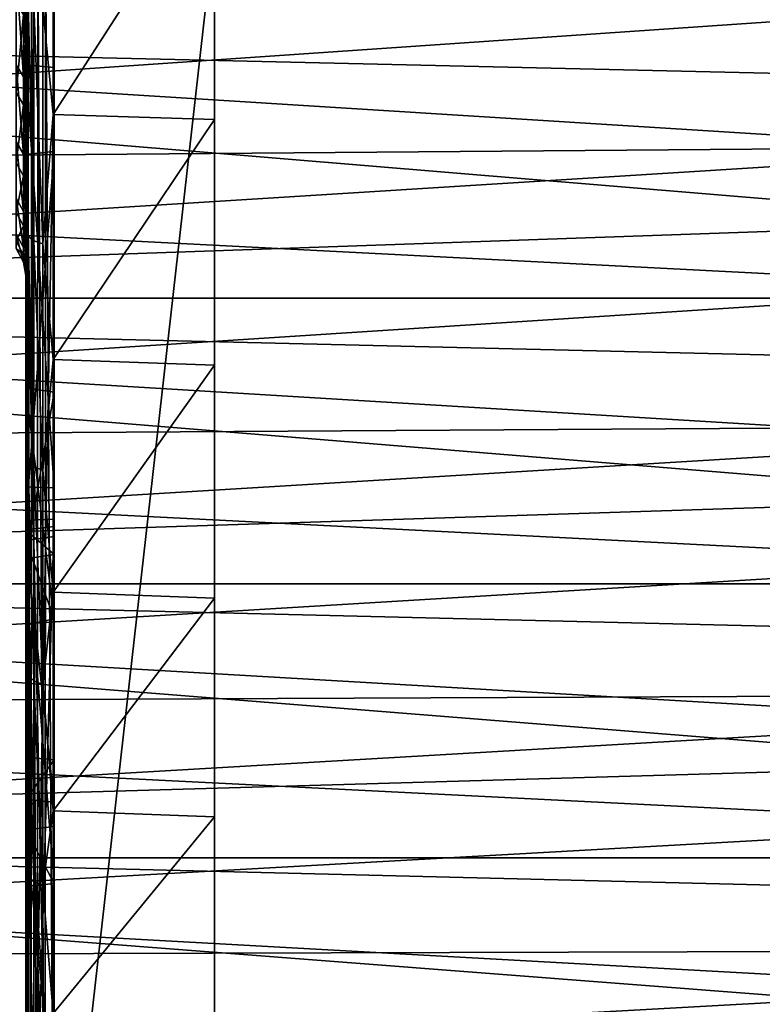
# Model space of a CAD drawing. Header units: millimetres. Extents: x -41 to 9, y -3 to 403.
# Tile 74 of 256: x -26.54 to -18.66, y 36.24 to 46.69. Entities that reach past the tile are written whole.
import ezdxf

# ---------------------------------------------------------------- set-up
doc = ezdxf.new("R2010")
doc.units = ezdxf.units.MM
doc.header["$LTSCALE"] = 81.481481
for name, color, linetype in [('1268', 7, 'CONTINUOUS'), ('1269', 7, 'CONTINUOUS'), ('1271', 7, 'CONTINUOUS'), ('1299', 7, 'CONTINUOUS'), ('645', 7, 'CONTINUOUS'), ('646', 7, 'CONTINUOUS'), ('650', 7, 'CONTINUOUS'), ('656', 7, 'CONTINUOUS'), ('668', 7, 'CONTINUOUS'), ('673', 7, 'CONTINUOUS'), ('675', 7, 'CONTINUOUS'), ('724', 7, 'CONTINUOUS'), ('725', 7, 'CONTINUOUS'), ('726', 7, 'CONTINUOUS'), ('727', 7, 'CONTINUOUS'), ('728', 7, 'CONTINUOUS'), ('729', 7, 'CONTINUOUS'), ('730', 7, 'CONTINUOUS'), ('731', 7, 'CONTINUOUS'), ('733', 7, 'CONTINUOUS'), ('734', 7, 'CONTINUOUS'), ('735', 7, 'CONTINUOUS'), ('736', 7, 'CONTINUOUS'), ('737', 7, 'CONTINUOUS'), ('738', 7, 'CONTINUOUS'), ('739', 7, 'CONTINUOUS'), ('740', 7, 'CONTINUOUS'), ('741', 7, 'CONTINUOUS'), ('742', 7, 'CONTINUOUS'), ('743', 7, 'CONTINUOUS')]:
    doc.layers.add(name, color=color, linetype=linetype)

msp = doc.modelspace()

# ---------------------------------------------------------------- linework, layer by layer
at = {"layer": '1268', "linetype": 'Continuous'}
for points in [[(9.125, 46.869, -91.42), (9.125, 43.737, -90.265), (-40.875, 46.868, -91.42), (9.125, 46.869, -91.42)], [(-40.875, 46.868, -91.42), (9.125, 43.737, -90.265), (-40.875, 43.737, -90.265), (-40.875, 46.868, -91.42)], [(-40.875, 43.737, -90.265), (9.125, 40.707, -88.869), (-40.875, 40.706, -88.868), (-40.875, 43.737, -90.265)], [(9.125, 43.737, -90.265), (9.125, 40.707, -88.869), (-40.875, 43.737, -90.265), (9.125, 43.737, -90.265)], [(9.125, 40.707, -88.869), (9.125, 37.795, -87.238), (-40.875, 40.706, -88.868), (9.125, 40.707, -88.869)], [(-40.875, 40.706, -88.868), (9.125, 37.795, -87.238), (-40.875, 37.795, -87.238), (-40.875, 40.706, -88.868)], [(-40.875, 37.795, -87.238), (9.125, 35.02, -85.384), (-40.875, 35.019, -85.383), (-40.875, 37.795, -87.238)], [(9.125, 37.795, -87.238), (9.125, 35.02, -85.384), (-40.875, 37.795, -87.238), (9.125, 37.795, -87.238)]]:
    msp.add_3dface(points, dxfattribs=at)
at = {"layer": '1269', "linetype": 'Continuous'}
for points in [[(-40.875, 43.737, -11.735), (9.125, 46.867, -10.58), (-40.875, 46.867, -10.58), (-40.875, 43.737, -11.735)], [(9.125, 43.736, -11.735), (9.125, 46.867, -10.58), (-40.875, 43.737, -11.735), (9.125, 43.736, -11.735)], [(-40.875, 40.706, -13.132), (9.125, 43.736, -11.735), (-40.875, 43.737, -11.735), (-40.875, 40.706, -13.132)], [(9.125, 40.706, -13.132), (9.125, 43.736, -11.735), (-40.875, 40.706, -13.132), (9.125, 40.706, -13.132)], [(9.125, 37.794, -14.763), (9.125, 40.706, -13.132), (-40.875, 37.795, -14.762), (9.125, 37.794, -14.763)], [(-40.875, 37.795, -14.762), (9.125, 40.706, -13.132), (-40.875, 40.706, -13.132), (-40.875, 37.795, -14.762)], [(-40.875, 35.02, -16.616), (9.125, 37.794, -14.763), (-40.875, 37.795, -14.762), (-40.875, 35.02, -16.616)], [(9.125, 35.02, -16.616), (9.125, 37.794, -14.763), (-40.875, 35.02, -16.616), (9.125, 35.02, -16.616)]]:
    msp.add_3dface(points, dxfattribs=at)
at = {"layer": '1271', "linetype": 'Continuous'}
for points in [[(-40.875, 48.161, -88.998), (-40.875, 45.141, -87.922), (-15.675, 46.868, -88.571), (-40.875, 48.161, -88.998)], [(-15.675, 46.868, -88.571), (-40.875, 45.141, -87.922), (-15.675, 45.345, -88.004), (-15.675, 46.868, -88.571)], [(-15.675, 45.345, -88.004), (-40.875, 45.141, -87.922), (-15.675, 43.847, -87.375), (-15.675, 45.345, -88.004)], [(-40.875, 45.141, -87.922), (-40.875, 42.219, -86.607), (-15.675, 43.847, -87.375), (-40.875, 45.141, -87.922)], [(-15.675, 43.847, -87.375), (-40.875, 42.219, -86.607), (-15.675, 42.375, -86.685), (-15.675, 43.847, -87.375)], [(-15.675, 42.375, -86.685), (-40.875, 42.219, -86.607), (-15.675, 40.934, -85.936), (-15.675, 42.375, -86.685)], [(-40.875, 42.219, -86.607), (-40.875, 39.411, -85.061), (-15.675, 40.934, -85.936), (-40.875, 42.219, -86.607)], [(-15.675, 40.934, -85.936), (-40.875, 39.411, -85.061), (-15.675, 39.524, -85.129), (-15.675, 40.934, -85.936)], [(-15.675, 39.524, -85.129), (-40.875, 39.411, -85.061), (-15.675, 38.148, -84.264), (-15.675, 39.524, -85.129)], [(-40.875, 39.411, -85.061), (-40.875, 36.737, -83.293), (-15.675, 38.148, -84.264), (-40.875, 39.411, -85.061)], [(-15.675, 38.148, -84.264), (-40.875, 36.737, -83.293), (-15.675, 36.808, -83.344), (-15.675, 38.148, -84.264)], [(-15.675, 36.808, -83.344), (-40.875, 36.737, -83.293), (-15.675, 35.507, -82.371), (-15.675, 36.808, -83.344)], [(-40.875, 36.737, -83.293), (-40.875, 34.214, -81.317), (-15.675, 35.507, -82.371), (-40.875, 36.737, -83.293)]]:
    msp.add_3dface(points, dxfattribs=at)
at = {"layer": '1299', "linetype": 'Continuous'}
for points in [[(-40.875, 46.639, -13.51), (-40.875, 49.699, -12.556), (-15.675, 47.593, -13.183), (-40.875, 46.639, -13.51)], [(-40.875, 46.639, -13.51), (-15.675, 47.593, -13.183), (-15.675, 46.059, -13.721), (-40.875, 46.639, -13.51)], [(-40.875, 46.639, -13.51), (-15.675, 46.059, -13.721), (-15.675, 44.549, -14.321), (-40.875, 46.639, -13.51)], [(-40.875, 43.666, -14.706), (-40.875, 46.639, -13.51), (-15.675, 44.549, -14.321), (-40.875, 43.666, -14.706)], [(-40.875, 43.666, -14.706), (-15.675, 44.549, -14.321), (-15.675, 43.065, -14.983), (-40.875, 43.666, -14.706)], [(-40.875, 43.666, -14.706), (-15.675, 43.065, -14.983), (-15.675, 41.609, -15.704), (-40.875, 43.666, -14.706)], [(-40.875, 40.798, -16.138), (-40.875, 43.666, -14.706), (-15.675, 41.609, -15.704), (-40.875, 40.798, -16.138)], [(-40.875, 40.798, -16.138), (-15.675, 41.609, -15.704), (-15.675, 40.183, -16.484), (-40.875, 40.798, -16.138)], [(-40.875, 38.056, -17.796), (-40.875, 40.798, -16.138), (-15.675, 38.791, -17.322), (-40.875, 38.056, -17.796)], [(-40.875, 40.798, -16.138), (-15.675, 40.183, -16.484), (-15.675, 38.791, -17.322), (-40.875, 40.798, -16.138)], [(-40.875, 38.056, -17.796), (-15.675, 38.791, -17.322), (-15.675, 37.434, -18.216), (-40.875, 38.056, -17.796)], [(-40.875, 35.456, -19.669), (-40.875, 38.056, -17.796), (-15.675, 36.115, -19.164), (-40.875, 35.456, -19.669)], [(-40.875, 38.056, -17.796), (-15.675, 37.434, -18.216), (-15.675, 36.115, -19.164), (-40.875, 38.056, -17.796)]]:
    msp.add_3dface(points, dxfattribs=at)
at = {"layer": '645', "linetype": 'Continuous'}
for points in [[(-24.475, 32.558, -45.223), (-24.475, 54.035, -83.965), (-24.475, 47.526, -55.241), (-24.475, 32.558, -45.223)], [(-24.475, 51.157, -83.312), (-24.475, 54.035, -83.965), (-24.475, 32.558, -45.223), (-24.475, 51.157, -83.312)], [(-24.475, 51.943, -40.742), (-24.475, 32.558, -45.223), (-24.475, 51.318, -41.09), (-24.475, 51.943, -40.742)], [(-24.475, 48.409, -26.044), (-24.475, 32.558, -45.223), (-24.475, 51.943, -40.742), (-24.475, 48.409, -26.044)], [(-24.475, 51.318, -41.09), (-24.475, 32.558, -45.223), (-24.475, 50.734, -41.733), (-24.475, 51.318, -41.09)], [(-24.475, 48.348, -82.408), (-24.475, 51.157, -83.312), (-24.475, 32.558, -45.223), (-24.475, 48.348, -82.408)], [(-24.475, 50.734, -41.733), (-24.475, 32.558, -45.223), (-24.475, 50.09, -42.317), (-24.475, 50.734, -41.733)], [(-24.475, 50.09, -42.317), (-24.475, 32.558, -45.223), (-24.475, 49.742, -42.943), (-24.475, 50.09, -42.317)], [(-24.475, 49.742, -42.943), (-24.475, 32.558, -45.223), (-24.475, 49.351, -43.544), (-24.475, 49.742, -42.943)], [(-24.475, 49.351, -43.544), (-24.475, 32.558, -45.223), (-24.475, 48.92, -44.116), (-24.475, 49.351, -43.544)], [(-24.475, 48.92, -44.116), (-24.475, 32.558, -45.223), (-24.475, 48.452, -44.657), (-24.475, 48.92, -44.116)], [(-24.475, 48.452, -44.657), (-24.475, 32.558, -45.223), (-24.475, 48.123, -45.462), (-24.475, 48.452, -44.657)], [(-24.475, 48.409, -26.044), (-24.475, 47.318, -21.973), (-24.475, 32.558, -45.223), (-24.475, 48.409, -26.044)], [(-24.475, 33.893, -48.413), (-24.475, 48.348, -82.408), (-24.475, 32.558, -45.223), (-24.475, 33.893, -48.413)], [(-24.475, 45.633, -81.263), (-24.475, 48.348, -82.408), (-24.475, 33.893, -48.413), (-24.475, 45.633, -81.263)], [(-24.475, 48.123, -45.462), (-24.475, 32.558, -45.223), (-24.475, 47.718, -46.231), (-24.475, 48.123, -45.462)], [(-24.475, 47.718, -46.231), (-24.475, 32.558, -45.223), (-24.475, 47.605, -46.938), (-24.475, 47.718, -46.231)], [(-24.475, 32.558, -45.223), (-24.475, 47.43, -20.904), (-24.475, 47.666, -20.079), (-24.475, 32.558, -45.223)], [(-24.475, 47.605, -46.938), (-24.475, 32.558, -45.223), (-24.475, 47.443, -47.635), (-24.475, 47.605, -46.938)], [(-24.475, 47.077, -53.564), (-24.475, 32.558, -45.223), (-24.475, 47.526, -55.241), (-24.475, 47.077, -53.564)], [(-24.475, 47.443, -47.635), (-24.475, 32.558, -45.223), (-24.475, 47.234, -48.321), (-24.475, 47.443, -47.635)], [(-24.475, 47.305, -21.249), (-24.475, 47.43, -20.904), (-24.475, 32.558, -45.223), (-24.475, 47.305, -21.249)], [(-24.475, 47.318, -21.973), (-24.475, 47.267, -21.611), (-24.475, 32.558, -45.223), (-24.475, 47.318, -21.973)], [(-24.475, 47.267, -21.611), (-24.475, 47.305, -21.249), (-24.475, 32.558, -45.223), (-24.475, 47.267, -21.611)], [(-24.475, 47.234, -48.321), (-24.475, 32.558, -45.223), (-24.475, 46.979, -48.99), (-24.475, 47.234, -48.321)], [(-24.475, 47.049, -52.133), (-24.475, 32.558, -45.223), (-24.475, 47.088, -52.848), (-24.475, 47.049, -52.133)], [(-24.475, 47.088, -52.848), (-24.475, 32.558, -45.223), (-24.475, 47.077, -53.564), (-24.475, 47.088, -52.848)], [(-24.475, 46.963, -51.422), (-24.475, 32.558, -45.223), (-24.475, 47.049, -52.133), (-24.475, 46.963, -51.422)], [(-24.475, 46.979, -48.99), (-24.475, 32.558, -45.223), (-24.475, 46.945, -49.858), (-24.475, 46.979, -48.99)], [(-24.475, 46.828, -50.719), (-24.475, 32.558, -45.223), (-24.475, 46.963, -51.422), (-24.475, 46.828, -50.719)], [(-24.475, 46.945, -49.858), (-24.475, 32.558, -45.223), (-24.475, 46.828, -50.719), (-24.475, 46.945, -49.858)], [(-24.475, 34.088, -48.97), (-24.475, 45.633, -81.263), (-24.475, 33.893, -48.413), (-24.475, 34.088, -48.97)], [(-24.475, 43.026, -79.881), (-24.475, 45.633, -81.263), (-24.475, 34.088, -48.97), (-24.475, 43.026, -79.881)], [(-24.475, 34.235, -49.543), (-24.475, 43.026, -79.881), (-24.475, 34.088, -48.97), (-24.475, 34.235, -49.543)], [(-24.475, 40.551, -78.276), (-24.475, 43.026, -79.881), (-24.475, 34.085, -53.039), (-24.475, 40.551, -78.276)], [(-24.475, 34.085, -53.039), (-24.475, 43.026, -79.881), (-24.475, 34.233, -52.47), (-24.475, 34.085, -53.039)], [(-24.475, 34.233, -52.47), (-24.475, 43.026, -79.881), (-24.475, 34.332, -51.888), (-24.475, 34.233, -52.47)], [(-24.475, 34.332, -51.888), (-24.475, 43.026, -79.881), (-24.475, 34.382, -51.303), (-24.475, 34.332, -51.888)], [(-24.475, 34.382, -51.303), (-24.475, 43.026, -79.881), (-24.475, 34.383, -50.712), (-24.475, 34.382, -51.303)], [(-24.475, 34.383, -50.712), (-24.475, 43.026, -79.881), (-24.475, 34.334, -50.125), (-24.475, 34.383, -50.712)], [(-24.475, 34.334, -50.125), (-24.475, 43.026, -79.881), (-24.475, 34.235, -49.543), (-24.475, 34.334, -50.125)], [(-24.475, 38.229, -76.461), (-24.475, 40.551, -78.276), (-24.475, 32.667, -55.598), (-24.475, 38.229, -76.461)], [(-24.475, 32.667, -55.598), (-24.475, 40.551, -78.276), (-24.475, 33.035, -55.138), (-24.475, 32.667, -55.598)], [(-24.475, 33.035, -55.138), (-24.475, 40.551, -78.276), (-24.475, 33.363, -54.647), (-24.475, 33.035, -55.138)], [(-24.475, 33.363, -54.647), (-24.475, 40.551, -78.276), (-24.475, 33.648, -54.133), (-24.475, 33.363, -54.647)], [(-24.475, 33.648, -54.133), (-24.475, 40.551, -78.276), (-24.475, 33.89, -53.595), (-24.475, 33.648, -54.133)], [(-24.475, 33.89, -53.595), (-24.475, 40.551, -78.276), (-24.475, 34.085, -53.039), (-24.475, 33.89, -53.595)], [(-24.475, 36.073, -74.446), (-24.475, 38.229, -76.461), (-24.475, 31.347, -56.773), (-24.475, 36.073, -74.446)], [(-24.475, 31.347, -56.773), (-24.475, 38.229, -76.461), (-24.475, 31.819, -56.42), (-24.475, 31.347, -56.773)], [(-24.475, 31.819, -56.42), (-24.475, 38.229, -76.461), (-24.475, 32.26, -56.026), (-24.475, 31.819, -56.42)], [(-24.475, 32.26, -56.026), (-24.475, 38.229, -76.461), (-24.475, 32.667, -55.598), (-24.475, 32.26, -56.026)]]:
    msp.add_3dface(points, dxfattribs=at)
at = {"layer": '646', "linetype": 'Continuous'}
for points in [[(-26.185, 48.399, -82.363), (-24.475, 48.348, -82.408), (-26.185, 45.687, -81.222), (-26.185, 48.399, -82.363)], [(-24.475, 48.348, -82.408), (-24.475, 45.633, -81.263), (-26.185, 45.687, -81.222), (-24.475, 48.348, -82.408)], [(-26.185, 45.687, -81.222), (-24.475, 45.633, -81.263), (-26.185, 43.086, -79.847), (-26.185, 45.687, -81.222)], [(-24.475, 45.633, -81.263), (-24.475, 43.026, -79.881), (-26.185, 43.086, -79.847), (-24.475, 45.633, -81.263)], [(-26.185, 43.086, -79.847), (-24.475, 43.026, -79.881), (-26.185, 40.615, -78.249), (-26.185, 43.086, -79.847)], [(-24.475, 43.026, -79.881), (-24.475, 40.551, -78.276), (-26.185, 40.615, -78.249), (-24.475, 43.026, -79.881)], [(-26.185, 40.615, -78.249), (-24.475, 40.551, -78.276), (-26.185, 38.295, -76.439), (-26.185, 40.615, -78.249)], [(-24.475, 40.551, -78.276), (-24.475, 38.229, -76.461), (-26.185, 38.295, -76.439), (-24.475, 40.551, -78.276)], [(-26.185, 38.295, -76.439), (-24.475, 38.229, -76.461), (-26.185, 36.143, -74.433), (-26.185, 38.295, -76.439)], [(-24.475, 38.229, -76.461), (-24.475, 36.073, -74.446), (-26.185, 36.143, -74.433), (-24.475, 38.229, -76.461)]]:
    msp.add_3dface(points, dxfattribs=at)
at = {"layer": '650', "linetype": 'Continuous'}
for points in [[(-26.175, 32.59, -45.17), (-24.475, 47.666, -20.079), (-26.175, 47.617, -20.162), (-26.175, 32.59, -45.17)], [(-24.475, 32.558, -45.223), (-24.475, 47.666, -20.079), (-26.175, 32.59, -45.17), (-24.475, 32.558, -45.223)]]:
    msp.add_3dface(points, dxfattribs=at)
at = {"layer": '656', "linetype": 'Continuous'}
for points in [[(-26.475, 38.494, -76.214), (-26.475, 36.361, -74.227), (-26.475, 67.347, -76.929), (-26.475, 38.494, -76.214)], [(-26.475, 36.361, -74.227), (-26.475, 64.153, -66.499), (-26.475, 67.347, -76.929), (-26.475, 36.361, -74.227)], [(-26.475, 40.79, -78.005), (-26.475, 38.494, -76.214), (-26.475, 67.347, -76.929), (-26.475, 40.79, -78.005)], [(-26.475, 43.237, -79.588), (-26.475, 40.79, -78.005), (-26.475, 67.347, -76.929), (-26.475, 43.237, -79.588)], [(-26.475, 66.962, -76.983), (-26.475, 43.237, -79.588), (-26.475, 67.347, -76.929), (-26.475, 66.962, -76.983)], [(-26.475, 45.814, -80.951), (-26.475, 43.237, -79.588), (-26.475, 66.962, -76.983), (-26.475, 45.814, -80.951)], [(-26.475, 66.601, -77.129), (-26.475, 45.814, -80.951), (-26.475, 66.962, -76.983), (-26.475, 66.601, -77.129)], [(-26.475, 48.498, -82.08), (-26.475, 45.814, -80.951), (-26.475, 66.601, -77.129), (-26.475, 48.498, -82.08)], [(-26.475, 64.153, -66.499), (-26.475, 36.361, -74.227), (-26.475, 62.178, -66.897), (-26.475, 64.153, -66.499)], [(-26.475, 36.361, -74.227), (-26.475, 34.411, -72.059), (-26.475, 62.178, -66.897), (-26.475, 36.361, -74.227)], [(-26.475, 62.178, -66.897), (-26.475, 34.411, -72.059), (-26.475, 60.17, -67.044), (-26.475, 62.178, -66.897)], [(-26.475, 60.17, -67.044), (-26.475, 34.411, -72.059), (-26.475, 58.157, -66.939), (-26.475, 60.17, -67.044)], [(-26.475, 58.157, -66.939), (-26.475, 34.411, -72.059), (-26.475, 56.173, -66.582), (-26.475, 58.157, -66.939)], [(-26.475, 56.173, -66.582), (-26.475, 34.411, -72.059), (-26.475, 54.258, -65.983), (-26.475, 56.173, -66.582)], [(-26.475, 54.258, -65.983), (-26.475, 32.66, -69.73), (-26.475, 52.419, -65.141), (-26.475, 54.258, -65.983)], [(-26.475, 34.411, -72.059), (-26.475, 32.66, -69.73), (-26.475, 54.258, -65.983), (-26.475, 34.411, -72.059)], [(-26.475, 52.419, -65.141), (-26.475, 32.66, -69.73), (-26.475, 51.539, -64.633), (-26.475, 52.419, -65.141)], [(-26.475, 50.696, -64.072), (-26.475, 51.539, -64.633), (-26.475, 46.216, -65.483), (-26.475, 50.696, -64.072)], [(-26.475, 51.539, -64.633), (-26.475, 32.66, -69.73), (-26.475, 46.216, -65.483), (-26.475, 51.539, -64.633)], [(-26.475, 49.888, -63.457), (-26.475, 50.696, -64.072), (-26.475, 46.216, -65.483), (-26.475, 49.888, -63.457)], [(-26.475, 49.123, -62.796), (-26.475, 49.888, -63.457), (-26.475, 46.216, -65.483), (-26.475, 49.123, -62.796)], [(-26.475, 47.724, -61.332), (-26.475, 49.123, -62.796), (-26.475, 46.216, -65.483), (-26.475, 47.724, -61.332)], [(-26.475, 32.848, -45.324), (-26.475, 47.874, -20.316), (-26.475, 47.527, -40.905), (-26.475, 32.848, -45.324)], [(-26.475, 46.524, -59.709), (-26.475, 47.724, -61.332), (-26.475, 46.216, -65.483), (-26.475, 46.524, -59.709)], [(-26.475, 46.363, -42.546), (-26.475, 32.848, -45.324), (-26.475, 47.527, -40.905), (-26.475, 46.363, -42.546)], [(-26.475, 45.539, -57.952), (-26.475, 46.524, -59.709), (-26.475, 46.216, -65.483), (-26.475, 45.539, -57.952)], [(-26.475, 33.661, -47.151), (-26.475, 32.921, -46.147), (-26.475, 46.363, -42.546), (-26.475, 33.661, -47.151)], [(-26.475, 32.921, -46.147), (-26.475, 32.854, -46.056), (-26.475, 46.363, -42.546), (-26.475, 32.921, -46.147)], [(-26.475, 32.854, -46.056), (-26.475, 32.804, -45.96), (-26.475, 46.363, -42.546), (-26.475, 32.854, -46.056)], [(-26.475, 32.804, -45.96), (-26.475, 32.769, -45.855), (-26.475, 46.363, -42.546), (-26.475, 32.804, -45.96)], [(-26.475, 32.769, -45.855), (-26.475, 32.75, -45.747), (-26.475, 46.363, -42.546), (-26.475, 32.769, -45.855)], [(-26.475, 32.75, -45.747), (-26.475, 32.749, -45.638), (-26.475, 46.363, -42.546), (-26.475, 32.75, -45.747)], [(-26.475, 32.749, -45.638), (-26.475, 32.765, -45.529), (-26.475, 46.363, -42.546), (-26.475, 32.749, -45.638)], [(-26.475, 32.765, -45.529), (-26.475, 32.798, -45.425), (-26.475, 46.363, -42.546), (-26.475, 32.765, -45.529)], [(-26.475, 45.411, -44.321), (-26.475, 33.661, -47.151), (-26.475, 46.363, -42.546), (-26.475, 45.411, -44.321)], [(-26.475, 32.798, -45.425), (-26.475, 32.848, -45.324), (-26.475, 46.363, -42.546), (-26.475, 32.798, -45.425)], [(-26.475, 31.119, -67.254), (-26.475, 29.801, -64.65), (-26.475, 46.216, -65.483), (-26.475, 31.119, -67.254)], [(-26.475, 41.734, -48.752), (-26.475, 45.539, -57.952), (-26.475, 46.216, -65.483), (-26.475, 41.734, -48.752)], [(-26.475, 28.719, -61.945), (-26.475, 29.486, -60.999), (-26.475, 46.216, -65.483), (-26.475, 28.719, -61.945)], [(-26.475, 29.801, -64.65), (-26.475, 28.719, -61.945), (-26.475, 46.216, -65.483), (-26.475, 29.801, -64.65)], [(-26.475, 32.66, -69.73), (-26.475, 31.119, -67.254), (-26.475, 46.216, -65.483), (-26.475, 32.66, -69.73)], [(-26.475, 44.782, -56.087), (-26.475, 45.539, -57.952), (-26.475, 41.734, -48.752), (-26.475, 44.782, -56.087)], [(-26.475, 44.69, -46.199), (-26.475, 34.22, -48.261), (-26.475, 45.411, -44.321), (-26.475, 44.69, -46.199)], [(-26.475, 34.22, -48.261), (-26.475, 33.661, -47.151), (-26.475, 45.411, -44.321), (-26.475, 34.22, -48.261)], [(-26.475, 44.265, -54.142), (-26.475, 44.782, -56.087), (-26.475, 41.734, -48.752), (-26.475, 44.265, -54.142)], [(-26.475, 34.583, -49.449), (-26.475, 34.22, -48.261), (-26.475, 44.69, -46.199), (-26.475, 34.583, -49.449)], [(-26.475, 44.21, -48.151), (-26.475, 34.583, -49.449), (-26.475, 44.69, -46.199), (-26.475, 44.21, -48.151)], [(-26.475, 43.996, -52.151), (-26.475, 44.265, -54.142), (-26.475, 41.734, -48.752), (-26.475, 43.996, -52.151)], [(-26.475, 44.21, -48.151), (-26.475, 43.978, -50.145), (-26.475, 41.734, -48.752), (-26.475, 44.21, -48.151)], [(-26.475, 34.583, -49.449), (-26.475, 44.21, -48.151), (-26.475, 41.734, -48.752), (-26.475, 34.583, -49.449)], [(-26.475, 43.978, -50.145), (-26.475, 43.996, -52.151), (-26.475, 41.734, -48.752), (-26.475, 43.978, -50.145)], [(-26.475, 34.69, -51.921), (-26.475, 34.741, -50.681), (-26.475, 41.734, -48.752), (-26.475, 34.69, -51.921)], [(-26.475, 33.972, -54.29), (-26.475, 34.432, -53.136), (-26.475, 41.734, -48.752), (-26.475, 33.972, -54.29)], [(-26.475, 34.432, -53.136), (-26.475, 34.69, -51.921), (-26.475, 41.734, -48.752), (-26.475, 34.432, -53.136)], [(-26.475, 33.325, -55.35), (-26.475, 33.972, -54.29), (-26.475, 41.734, -48.752), (-26.475, 33.325, -55.35)], [(-26.475, 34.741, -50.681), (-26.475, 34.583, -49.449), (-26.475, 41.734, -48.752), (-26.475, 34.741, -50.681)], [(-26.475, 29.486, -60.999), (-26.475, 33.325, -55.35), (-26.475, 41.734, -48.752), (-26.475, 29.486, -60.999)]]:
    msp.add_3dface(points, dxfattribs=at)
at = {"layer": '668', "linetype": 'Continuous'}
for points in [[(-26.475, 45.814, -80.951), (-26.475, 48.498, -82.08), (-26.453, 46.89, -81.559), (-26.475, 45.814, -80.951)], [(-26.185, 48.399, -82.363), (-26.185, 45.687, -81.222), (-26.297, 46.826, -81.708), (-26.185, 48.399, -82.363)], [(-26.475, 45.814, -80.951), (-26.453, 46.89, -81.559), (-26.453, 44.391, -80.361), (-26.475, 45.814, -80.951)], [(-26.453, 46.89, -81.559), (-26.391, 44.346, -80.446), (-26.453, 44.391, -80.361), (-26.453, 46.89, -81.559)], [(-26.391, 46.852, -81.648), (-26.391, 44.346, -80.446), (-26.453, 46.89, -81.559), (-26.391, 46.852, -81.648)], [(-26.297, 46.826, -81.708), (-26.297, 44.315, -80.504), (-26.391, 46.852, -81.648), (-26.297, 46.826, -81.708)], [(-26.391, 46.852, -81.648), (-26.297, 44.315, -80.504), (-26.391, 44.346, -80.446), (-26.391, 46.852, -81.648)], [(-26.297, 46.826, -81.708), (-26.185, 45.687, -81.222), (-26.297, 44.315, -80.504), (-26.297, 46.826, -81.708)], [(-26.475, 43.237, -79.588), (-26.475, 45.814, -80.951), (-26.453, 44.391, -80.361), (-26.475, 43.237, -79.588)], [(-26.185, 45.687, -81.222), (-26.185, 43.086, -79.847), (-26.297, 44.315, -80.504), (-26.185, 45.687, -81.222)], [(-26.475, 43.237, -79.588), (-26.453, 44.391, -80.361), (-26.453, 42, -78.959), (-26.475, 43.237, -79.588)], [(-26.453, 44.391, -80.361), (-26.391, 41.948, -79.04), (-26.453, 42, -78.959), (-26.453, 44.391, -80.361)], [(-26.391, 44.346, -80.446), (-26.391, 41.948, -79.04), (-26.453, 44.391, -80.361), (-26.391, 44.346, -80.446)], [(-26.297, 44.315, -80.504), (-26.297, 41.912, -79.095), (-26.391, 44.346, -80.446), (-26.297, 44.315, -80.504)], [(-26.391, 44.346, -80.446), (-26.297, 41.912, -79.095), (-26.391, 41.948, -79.04), (-26.391, 44.346, -80.446)], [(-26.297, 44.315, -80.504), (-26.185, 43.086, -79.847), (-26.297, 41.912, -79.095), (-26.297, 44.315, -80.504)], [(-26.475, 40.79, -78.005), (-26.475, 43.237, -79.588), (-26.453, 42, -78.959), (-26.475, 40.79, -78.005)], [(-26.185, 43.086, -79.847), (-26.185, 40.615, -78.249), (-26.297, 41.912, -79.095), (-26.185, 43.086, -79.847)], [(-26.475, 40.79, -78.005), (-26.453, 42, -78.959), (-26.453, 39.734, -77.363), (-26.475, 40.79, -78.005)], [(-26.391, 41.948, -79.04), (-26.391, 39.675, -77.439), (-26.453, 42, -78.959), (-26.391, 41.948, -79.04)], [(-26.453, 42, -78.959), (-26.391, 39.675, -77.439), (-26.453, 39.734, -77.363), (-26.453, 42, -78.959)], [(-26.297, 41.912, -79.095), (-26.297, 39.635, -77.491), (-26.391, 41.948, -79.04), (-26.297, 41.912, -79.095)], [(-26.391, 41.948, -79.04), (-26.297, 39.635, -77.491), (-26.391, 39.675, -77.439), (-26.391, 41.948, -79.04)], [(-26.297, 41.912, -79.095), (-26.185, 40.615, -78.249), (-26.297, 39.635, -77.491), (-26.297, 41.912, -79.095)], [(-26.475, 38.494, -76.214), (-26.475, 40.79, -78.005), (-26.453, 39.734, -77.363), (-26.475, 38.494, -76.214)], [(-26.185, 40.615, -78.249), (-26.185, 38.295, -76.439), (-26.297, 39.635, -77.491), (-26.185, 40.615, -78.249)], [(-26.475, 38.494, -76.214), (-26.453, 39.734, -77.363), (-26.453, 37.608, -75.584), (-26.475, 38.494, -76.214)], [(-26.453, 39.734, -77.363), (-26.391, 37.544, -75.655), (-26.453, 37.608, -75.584), (-26.453, 39.734, -77.363)], [(-26.391, 39.675, -77.439), (-26.391, 37.544, -75.655), (-26.453, 39.734, -77.363), (-26.391, 39.675, -77.439)], [(-26.297, 39.635, -77.491), (-26.297, 37.499, -75.703), (-26.391, 39.675, -77.439), (-26.297, 39.635, -77.491)], [(-26.391, 39.675, -77.439), (-26.297, 37.499, -75.703), (-26.391, 37.544, -75.655), (-26.391, 39.675, -77.439)], [(-26.297, 39.635, -77.491), (-26.185, 38.295, -76.439), (-26.297, 37.499, -75.703), (-26.297, 39.635, -77.491)], [(-26.475, 36.361, -74.227), (-26.475, 38.494, -76.214), (-26.453, 37.608, -75.584), (-26.475, 36.361, -74.227)], [(-26.185, 38.295, -76.439), (-26.185, 36.143, -74.433), (-26.297, 37.499, -75.703), (-26.185, 38.295, -76.439)], [(-26.475, 36.361, -74.227), (-26.453, 37.608, -75.584), (-26.453, 35.639, -73.633), (-26.475, 36.361, -74.227)], [(-26.453, 37.608, -75.584), (-26.391, 35.568, -73.699), (-26.453, 35.639, -73.633), (-26.453, 37.608, -75.584)], [(-26.391, 37.544, -75.655), (-26.391, 35.568, -73.699), (-26.453, 37.608, -75.584), (-26.391, 37.544, -75.655)], [(-26.297, 37.499, -75.703), (-26.297, 35.52, -73.743), (-26.391, 37.544, -75.655), (-26.297, 37.499, -75.703)], [(-26.391, 37.544, -75.655), (-26.297, 35.52, -73.743), (-26.391, 35.568, -73.699), (-26.391, 37.544, -75.655)], [(-26.297, 37.499, -75.703), (-26.185, 36.143, -74.433), (-26.297, 35.52, -73.743), (-26.297, 37.499, -75.703)], [(-26.475, 34.411, -72.059), (-26.475, 36.361, -74.227), (-26.453, 35.639, -73.633), (-26.475, 34.411, -72.059)]]:
    msp.add_3dface(points, dxfattribs=at)
at = {"layer": '673', "linetype": 'Continuous'}
for points in [[(-26.475, 47.874, -20.316), (-26.475, 32.848, -45.324), (-26.462, 32.772, -45.279), (-26.475, 47.874, -20.316)], [(-26.475, 47.874, -20.316), (-26.462, 32.772, -45.279), (-26.459, 47.792, -20.267), (-26.475, 47.874, -20.316)], [(-26.462, 32.772, -45.279), (-26.42, 32.699, -45.235), (-26.459, 47.792, -20.267), (-26.462, 32.772, -45.279)], [(-26.459, 47.792, -20.267), (-26.42, 32.699, -45.235), (-26.415, 47.72, -20.223), (-26.459, 47.792, -20.267)], [(-26.42, 32.699, -45.235), (-26.355, 32.642, -45.2), (-26.415, 47.72, -20.223), (-26.42, 32.699, -45.235)], [(-26.415, 47.72, -20.223), (-26.355, 32.642, -45.2), (-26.348, 47.664, -20.19), (-26.415, 47.72, -20.223)], [(-26.355, 32.642, -45.2), (-26.271, 32.604, -45.178), (-26.348, 47.664, -20.19), (-26.355, 32.642, -45.2)], [(-26.348, 47.664, -20.19), (-26.271, 32.604, -45.178), (-26.267, 47.629, -20.169), (-26.348, 47.664, -20.19)], [(-26.271, 32.604, -45.178), (-26.175, 32.59, -45.17), (-26.267, 47.629, -20.169), (-26.271, 32.604, -45.178)], [(-26.175, 32.59, -45.17), (-26.175, 47.617, -20.162), (-26.267, 47.629, -20.169), (-26.175, 32.59, -45.17)]]:
    msp.add_3dface(points, dxfattribs=at)
at = {"layer": '675', "linetype": 'Continuous'}
for points in [[(-26.475, 47.724, -61.332), (-26.475, 46.524, -59.709), (-26.502, 47.113, -60.284), (-26.475, 47.724, -61.332)], [(-26.475, 46.363, -42.546), (-26.475, 47.527, -40.905), (-26.502, 46.749, -42.242), (-26.475, 46.363, -42.546)], [(-26.58, 47.23, -60.2), (-26.502, 46.087, -58.663), (-26.58, 46.214, -58.593), (-26.58, 47.23, -60.2)], [(-26.502, 47.113, -60.284), (-26.502, 46.087, -58.663), (-26.58, 47.23, -60.2), (-26.502, 47.113, -60.284)], [(-26.502, 47.113, -60.284), (-26.475, 46.524, -59.709), (-26.502, 46.087, -58.663), (-26.502, 47.113, -60.284)], [(-26.58, 45.92, -43.968), (-26.502, 46.749, -42.242), (-26.58, 46.87, -42.322), (-26.58, 45.92, -43.968)], [(-26.502, 45.79, -43.903), (-26.502, 46.749, -42.242), (-26.58, 45.92, -43.968), (-26.502, 45.79, -43.903)], [(-26.502, 45.79, -43.903), (-26.475, 46.363, -42.546), (-26.502, 46.749, -42.242), (-26.502, 45.79, -43.903)], [(-26.475, 46.524, -59.709), (-26.475, 45.539, -57.952), (-26.502, 46.087, -58.663), (-26.475, 46.524, -59.709)], [(-26.475, 45.411, -44.321), (-26.475, 46.363, -42.546), (-26.502, 45.79, -43.903), (-26.475, 45.411, -44.321)], [(-26.58, 46.214, -58.593), (-26.502, 45.265, -56.93), (-26.58, 45.4, -56.876), (-26.58, 46.214, -58.593)], [(-26.502, 46.087, -58.663), (-26.502, 45.265, -56.93), (-26.58, 46.214, -58.593), (-26.502, 46.087, -58.663)], [(-26.502, 46.087, -58.663), (-26.475, 45.539, -57.952), (-26.502, 45.265, -56.93), (-26.502, 46.087, -58.663)], [(-26.58, 45.175, -45.716), (-26.502, 45.79, -43.903), (-26.58, 45.92, -43.968), (-26.58, 45.175, -45.716)], [(-26.502, 45.038, -45.668), (-26.502, 45.79, -43.903), (-26.58, 45.175, -45.716), (-26.502, 45.038, -45.668)], [(-26.502, 45.038, -45.668), (-26.475, 45.411, -44.321), (-26.502, 45.79, -43.903), (-26.502, 45.038, -45.668)], [(-26.475, 45.539, -57.952), (-26.475, 44.782, -56.087), (-26.502, 45.265, -56.93), (-26.475, 45.539, -57.952)], [(-26.58, 45.4, -56.876), (-26.502, 44.658, -55.111), (-26.58, 44.798, -55.073), (-26.58, 45.4, -56.876)], [(-26.502, 45.265, -56.93), (-26.502, 44.658, -55.111), (-26.58, 45.4, -56.876), (-26.502, 45.265, -56.93)], [(-26.475, 44.69, -46.199), (-26.475, 45.411, -44.321), (-26.502, 45.038, -45.668), (-26.475, 44.69, -46.199)], [(-26.58, 44.646, -47.542), (-26.502, 45.038, -45.668), (-26.58, 45.175, -45.716), (-26.58, 44.646, -47.542)], [(-26.502, 45.265, -56.93), (-26.475, 44.782, -56.087), (-26.502, 44.658, -55.111), (-26.502, 45.265, -56.93)], [(-26.502, 44.505, -47.51), (-26.502, 45.038, -45.668), (-26.58, 44.646, -47.542), (-26.502, 44.505, -47.51)], [(-26.502, 44.505, -47.51), (-26.475, 44.69, -46.199), (-26.502, 45.038, -45.668), (-26.502, 44.505, -47.51)], [(-26.58, 44.798, -55.073), (-26.502, 44.274, -53.232), (-26.58, 44.418, -53.211), (-26.58, 44.798, -55.073)], [(-26.502, 44.658, -55.111), (-26.502, 44.274, -53.232), (-26.58, 44.798, -55.073), (-26.502, 44.658, -55.111)], [(-26.475, 44.782, -56.087), (-26.475, 44.265, -54.142), (-26.502, 44.658, -55.111), (-26.475, 44.782, -56.087)], [(-26.58, 44.341, -49.418), (-26.502, 44.505, -47.51), (-26.58, 44.646, -47.542), (-26.58, 44.341, -49.418)], [(-26.475, 44.21, -48.151), (-26.475, 44.69, -46.199), (-26.502, 44.505, -47.51), (-26.475, 44.21, -48.151)], [(-26.502, 44.658, -55.111), (-26.475, 44.265, -54.142), (-26.502, 44.274, -53.232), (-26.502, 44.658, -55.111)], [(-26.502, 44.197, -49.403), (-26.502, 44.505, -47.51), (-26.58, 44.341, -49.418), (-26.502, 44.197, -49.403)], [(-26.502, 44.197, -49.403), (-26.475, 44.21, -48.151), (-26.502, 44.505, -47.51), (-26.502, 44.197, -49.403)], [(-26.58, 44.418, -53.211), (-26.502, 44.12, -51.32), (-26.58, 44.265, -51.317), (-26.58, 44.418, -53.211)], [(-26.502, 44.274, -53.232), (-26.502, 44.12, -51.32), (-26.58, 44.418, -53.211), (-26.502, 44.274, -53.232)], [(-26.58, 44.265, -51.317), (-26.502, 44.197, -49.403), (-26.58, 44.341, -49.418), (-26.58, 44.265, -51.317)], [(-26.502, 44.12, -51.32), (-26.502, 44.197, -49.403), (-26.58, 44.265, -51.317), (-26.502, 44.12, -51.32)], [(-26.502, 44.274, -53.232), (-26.475, 43.996, -52.151), (-26.502, 44.12, -51.32), (-26.502, 44.274, -53.232)], [(-26.475, 44.265, -54.142), (-26.475, 43.996, -52.151), (-26.502, 44.274, -53.232), (-26.475, 44.265, -54.142)], [(-26.475, 43.978, -50.145), (-26.475, 44.21, -48.151), (-26.502, 44.197, -49.403), (-26.475, 43.978, -50.145)], [(-26.502, 44.12, -51.32), (-26.475, 43.978, -50.145), (-26.502, 44.197, -49.403), (-26.502, 44.12, -51.32)], [(-26.475, 43.996, -52.151), (-26.475, 43.978, -50.145), (-26.502, 44.12, -51.32), (-26.475, 43.996, -52.151)]]:
    msp.add_3dface(points, dxfattribs=at)
at = {"layer": '724', "linetype": 'Continuous'}
for points in [[(-26.475, 46.216, -65.483), (-26.475, 29.486, -60.999), (-26.175, 46.186, -65.453), (-26.475, 46.216, -65.483)], [(-26.175, 46.186, -65.453), (-26.475, 29.486, -60.999), (-26.175, 29.526, -60.988), (-26.175, 46.186, -65.453)]]:
    msp.add_3dface(points, dxfattribs=at)
at = {"layer": '725', "linetype": 'Continuous'}
for points in [[(-26.475, 41.734, -48.752), (-26.475, 46.216, -65.483), (-26.175, 41.723, -48.793), (-26.475, 41.734, -48.752)], [(-26.475, 46.216, -65.483), (-26.175, 46.186, -65.453), (-26.175, 41.723, -48.793), (-26.475, 46.216, -65.483)]]:
    msp.add_3dface(points, dxfattribs=at)
at = {"layer": '726', "linetype": 'Continuous'}
for points in [[(-26.175, 29.526, -60.988), (-26.475, 41.734, -48.752), (-26.175, 41.723, -48.793), (-26.175, 29.526, -60.988)], [(-26.475, 29.486, -60.999), (-26.475, 41.734, -48.752), (-26.175, 29.526, -60.988), (-26.475, 29.486, -60.999)]]:
    msp.add_3dface(points, dxfattribs=at)
at = {"layer": '727', "linetype": 'Continuous'}
for points in [[(-26.175, 46.186, -65.453), (-26.175, 29.526, -60.988), (-26.175, 45.293, -64.572), (-26.175, 46.186, -65.453)], [(-26.175, 41.723, -48.793), (-26.175, 46.186, -65.453), (-26.175, 41.39, -50.002), (-26.175, 41.723, -48.793)], [(-26.175, 46.186, -65.453), (-26.175, 45.293, -64.572), (-26.175, 41.39, -50.002), (-26.175, 46.186, -65.453)], [(-26.175, 45.293, -64.572), (-26.175, 29.526, -60.988), (-26.175, 30.723, -60.668), (-26.175, 45.293, -64.572)], [(-26.175, 29.526, -60.988), (-26.175, 41.723, -48.793), (-26.175, 41.39, -50.002), (-26.175, 29.526, -60.988)], [(-26.175, 30.723, -60.668), (-26.175, 29.526, -60.988), (-26.175, 41.39, -50.002), (-26.175, 30.723, -60.668)]]:
    msp.add_3dface(points, dxfattribs=at)
at = {"layer": '728', "linetype": 'Continuous'}
for points in [[(-26.175, 45.293, -64.572), (-26.475, 45.263, -64.543), (-26.475, 41.379, -50.043), (-26.175, 45.293, -64.572)], [(-26.175, 41.39, -50.002), (-26.175, 45.293, -64.572), (-26.475, 41.379, -50.043), (-26.175, 41.39, -50.002)]]:
    msp.add_3dface(points, dxfattribs=at)
at = {"layer": '729', "linetype": 'Continuous'}
for points in [[(-26.475, 45.263, -64.543), (-26.475, 30.764, -60.657), (-26.475, 37.489, -60.426), (-26.475, 45.263, -64.543)], [(-26.475, 41.379, -50.043), (-26.475, 45.263, -64.543), (-26.475, 42.783, -57.323), (-26.475, 41.379, -50.043)], [(-26.475, 42.783, -57.323), (-26.475, 45.263, -64.543), (-26.475, 40.971, -59.489), (-26.475, 42.783, -57.323)], [(-26.475, 40.971, -59.489), (-26.475, 45.263, -64.543), (-26.475, 37.489, -60.426), (-26.475, 40.971, -59.489)], [(-26.475, 38.865, -56.656), (-26.475, 41.379, -50.043), (-26.475, 42.783, -57.323), (-26.475, 38.865, -56.656)], [(-26.475, 40.265, -57.209), (-26.475, 38.865, -56.656), (-26.475, 42.783, -57.323), (-26.475, 40.265, -57.209)], [(-26.475, 30.764, -60.657), (-26.475, 41.379, -50.043), (-26.475, 34.755, -58.957), (-26.475, 30.764, -60.657)], [(-26.475, 34.755, -58.957), (-26.475, 41.379, -50.043), (-26.475, 38.865, -56.656), (-26.475, 34.755, -58.957)], [(-26.475, 41.279, -58.304), (-26.475, 40.971, -59.489), (-26.475, 37.489, -60.426), (-26.475, 41.279, -58.304)], [(-26.475, 38.415, -58.89), (-26.475, 38.865, -56.656), (-26.475, 41.163, -57.871), (-26.475, 38.415, -58.89)], [(-26.475, 41.163, -57.871), (-26.475, 38.865, -56.656), (-26.475, 40.265, -57.209), (-26.475, 41.163, -57.871)], [(-26.475, 38.093, -58.104), (-26.475, 37.489, -60.426), (-26.475, 35.098, -60.238), (-26.475, 38.093, -58.104)], [(-26.475, 37.489, -60.426), (-26.475, 30.764, -60.657), (-26.475, 35.098, -60.238), (-26.475, 37.489, -60.426)]]:
    msp.add_3dface(points, dxfattribs=at)
at = {"layer": '730', "linetype": 'Continuous'}
for points in [[(-26.175, 41.39, -50.002), (-26.475, 41.379, -50.043), (-26.475, 30.764, -60.657), (-26.175, 41.39, -50.002)], [(-26.175, 30.723, -60.668), (-26.175, 41.39, -50.002), (-26.475, 30.764, -60.657), (-26.175, 30.723, -60.668)]]:
    msp.add_3dface(points, dxfattribs=at)
at = {"layer": '731', "linetype": 'Continuous'}
for points in [[(-26.175, 45.293, -64.572), (-26.175, 30.723, -60.668), (-26.475, 45.263, -64.543), (-26.175, 45.293, -64.572)], [(-26.475, 45.263, -64.543), (-26.175, 30.723, -60.668), (-26.475, 30.764, -60.657), (-26.475, 45.263, -64.543)]]:
    msp.add_3dface(points, dxfattribs=at)
at = {"layer": '733', "linetype": 'Continuous'}
for points in [[(-26.475, 38.093, -58.104), (-26.175, 35.11, -60.203), (-26.175, 38.128, -58.053), (-26.475, 38.093, -58.104)], [(-26.475, 38.093, -58.104), (-26.475, 35.098, -60.238), (-26.175, 35.11, -60.203), (-26.475, 38.093, -58.104)]]:
    msp.add_3dface(points, dxfattribs=at)
at = {"layer": '734', "linetype": 'Continuous'}
for points in [[(-26.475, 38.093, -58.104), (-26.175, 38.128, -58.053), (-26.175, 37.522, -60.383), (-26.475, 38.093, -58.104)], [(-26.475, 37.489, -60.426), (-26.475, 38.093, -58.104), (-26.175, 37.522, -60.383), (-26.475, 37.489, -60.426)]]:
    msp.add_3dface(points, dxfattribs=at)
at = {"layer": '735', "linetype": 'Continuous'}
for points in [[(-26.475, 41.279, -58.304), (-26.175, 37.522, -60.383), (-26.175, 41.312, -58.262), (-26.475, 41.279, -58.304)], [(-26.475, 41.279, -58.304), (-26.475, 37.489, -60.426), (-26.175, 37.522, -60.383), (-26.475, 41.279, -58.304)]]:
    msp.add_3dface(points, dxfattribs=at)
at = {"layer": '736', "linetype": 'Continuous'}
for points in [[(-26.475, 41.279, -58.304), (-26.175, 41.312, -58.262), (-26.175, 41.015, -59.404), (-26.475, 41.279, -58.304)], [(-26.475, 40.971, -59.489), (-26.475, 41.279, -58.304), (-26.175, 41.015, -59.404), (-26.475, 40.971, -59.489)]]:
    msp.add_3dface(points, dxfattribs=at)
at = {"layer": '737', "linetype": 'Continuous'}
for points in [[(-26.475, 42.783, -57.323), (-26.475, 40.971, -59.489), (-26.175, 42.74, -57.342), (-26.475, 42.783, -57.323)], [(-26.475, 40.971, -59.489), (-26.175, 41.015, -59.404), (-26.175, 42.74, -57.342), (-26.475, 40.971, -59.489)]]:
    msp.add_3dface(points, dxfattribs=at)
at = {"layer": '738', "linetype": 'Continuous'}
for points in [[(-26.475, 42.783, -57.323), (-26.175, 42.74, -57.342), (-26.175, 40.333, -57.233), (-26.475, 42.783, -57.323)], [(-26.475, 40.265, -57.209), (-26.475, 42.783, -57.323), (-26.175, 40.333, -57.233), (-26.475, 40.265, -57.209)]]:
    msp.add_3dface(points, dxfattribs=at)
at = {"layer": '739', "linetype": 'Continuous'}
for points in [[(-26.475, 41.163, -57.871), (-26.175, 40.333, -57.233), (-26.175, 41.207, -57.877), (-26.475, 41.163, -57.871)], [(-26.475, 41.163, -57.871), (-26.475, 40.265, -57.209), (-26.175, 40.333, -57.233), (-26.475, 41.163, -57.871)]]:
    msp.add_3dface(points, dxfattribs=at)
at = {"layer": '740', "linetype": 'Continuous'}
for points in [[(-26.475, 41.163, -57.871), (-26.175, 41.207, -57.877), (-26.175, 38.387, -58.922), (-26.475, 41.163, -57.871)], [(-26.475, 38.415, -58.89), (-26.475, 41.163, -57.871), (-26.175, 38.387, -58.922), (-26.475, 38.415, -58.89)]]:
    msp.add_3dface(points, dxfattribs=at)
at = {"layer": '741', "linetype": 'Continuous'}
for points in [[(-26.475, 38.865, -56.656), (-26.475, 38.415, -58.89), (-26.175, 38.835, -56.697), (-26.475, 38.865, -56.656)], [(-26.475, 38.415, -58.89), (-26.175, 38.387, -58.922), (-26.175, 38.835, -56.697), (-26.475, 38.415, -58.89)]]:
    msp.add_3dface(points, dxfattribs=at)
at = {"layer": '742', "linetype": 'Continuous'}
for points in [[(-26.175, 34.779, -58.968), (-26.475, 38.865, -56.656), (-26.175, 38.835, -56.697), (-26.175, 34.779, -58.968)], [(-26.475, 34.755, -58.957), (-26.475, 38.865, -56.656), (-26.175, 34.779, -58.968), (-26.475, 34.755, -58.957)]]:
    msp.add_3dface(points, dxfattribs=at)
at = {"layer": '743', "linetype": 'Continuous'}
for points in [[(-26.175, 40.333, -57.233), (-26.175, 42.74, -57.342), (-26.175, 41.207, -57.877), (-26.175, 40.333, -57.233)], [(-26.175, 42.74, -57.342), (-26.175, 41.312, -58.262), (-26.175, 41.207, -57.877), (-26.175, 42.74, -57.342)], [(-26.175, 41.015, -59.404), (-26.175, 41.312, -58.262), (-26.175, 42.74, -57.342), (-26.175, 41.015, -59.404)], [(-26.175, 41.312, -58.262), (-26.175, 37.522, -60.383), (-26.175, 41.207, -57.877), (-26.175, 41.312, -58.262)], [(-26.175, 41.207, -57.877), (-26.175, 37.522, -60.383), (-26.175, 38.387, -58.922), (-26.175, 41.207, -57.877)], [(-26.175, 38.387, -58.922), (-26.175, 38.128, -58.053), (-26.175, 38.835, -56.697), (-26.175, 38.387, -58.922)], [(-26.175, 38.128, -58.053), (-26.175, 34.779, -58.968), (-26.175, 38.835, -56.697), (-26.175, 38.128, -58.053)], [(-26.175, 37.522, -60.383), (-26.175, 38.128, -58.053), (-26.175, 38.387, -58.922), (-26.175, 37.522, -60.383)], [(-26.175, 35.11, -60.203), (-26.175, 34.779, -58.968), (-26.175, 38.128, -58.053), (-26.175, 35.11, -60.203)]]:
    msp.add_3dface(points, dxfattribs=at)

doc.saveas('drawing.dxf')
